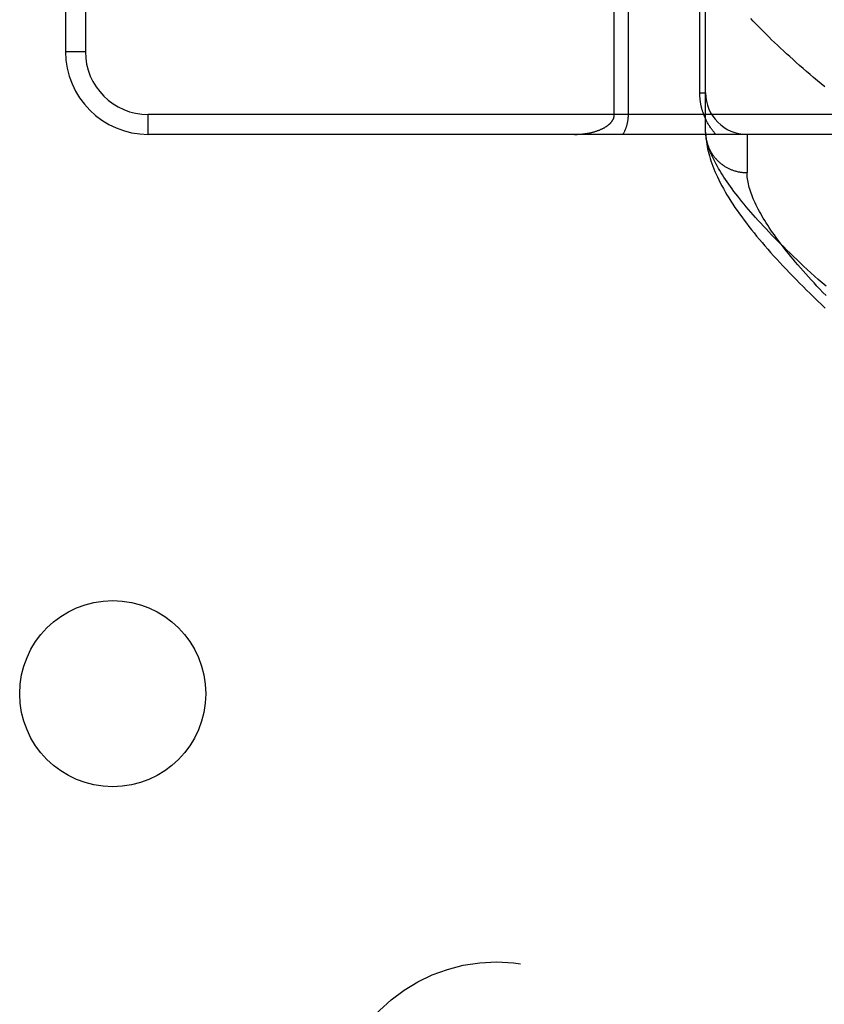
# Model space of a CAD drawing. Header units: inches. Extents: x 0 to 221, y 0 to 143.
# Tile 80 of 256: x 93.6 to 94.82, y 36.51 to 37.99. Entities that reach past the tile are written whole.
import ezdxf

# ---------------------------------------------------------------- set-up
doc = ezdxf.new("R2010")
doc.units = ezdxf.units.IN
doc.header["$LTSCALE"] = 12.142857
doc.header["$MEASUREMENT"] = 0
doc.linetypes.add('HIDDEN', pattern=[0.2, 0.1, -0.1])
doc.layers.add('RIGHTHAND_DOOR_ASSEMBLY', color=7, linetype='CONTINUOUS')
doc.layers.add('SUBPANEL', color=7, linetype='CONTINUOUS')

msp = doc.modelspace()

# ---------------------------------------------------------------- linework, layer by layer
at = {"layer": 'RIGHTHAND_DOOR_ASSEMBLY', "color": 8, "linetype": 'HIDDEN'}
for p, q in [((93.671, 38.6956), (93.671, 37.9456)), ((93.701, 38.6956), (93.701, 37.9456)), ((94.6292, 37.8831), (94.6292, 38.1643)), ((94.638, 37.824), (94.638, 38.1643)), ((94.5213, 37.8506), (94.5213, 38.1226)), ((94.5, 37.8506), (94.5, 38.0992)), ((93.671, 37.9456), (93.701, 37.9456)), ((94.6292, 37.8831), (94.638, 37.8831)), ((94.888, 37.8506), (93.796, 37.8506)), ((93.796, 37.8206), (93.796, 37.8506)), ((94.858, 37.8206), (93.796, 37.8206)), ((94.638, 37.824), (94.638, 37.8216)), ((94.7005, 37.8206), (94.7005, 37.7628))]:
    msp.add_line(p, q, dxfattribs=at)
for points in [[(94.818, 37.8923), (94.8123, 37.897), (94.8067, 37.9017), (94.8011, 37.9064), (94.7957, 37.911), (94.7904, 37.9156), (94.7851, 37.9202), (94.78, 37.9247), (94.7749, 37.9292), (94.77, 37.9337), (94.7651, 37.9381), (94.7603, 37.9424), (94.7556, 37.9468), (94.751, 37.951), (94.7465, 37.9553), (94.7421, 37.9595), (94.7377, 37.9636), (94.7335, 37.9678), (94.7293, 37.9718), (94.7253, 37.9759), (94.7213, 37.9799), (94.7174, 37.9838), (94.7137, 37.9877), (94.71, 37.9916), (94.7064, 37.9954)], [(94.6535, 37.8206), (94.6526, 37.8216), (94.6516, 37.8227), (94.6507, 37.8237), (94.6499, 37.8248), (94.649, 37.8258), (94.6482, 37.8269), (94.6474, 37.828), (94.6466, 37.8291), (94.6458, 37.8301), (94.6451, 37.8312), (94.6444, 37.8323), (94.6437, 37.8334), (94.643, 37.8345), (94.6423, 37.8356), (94.6417, 37.8367), (94.641, 37.8378), (94.6404, 37.8389), (94.6398, 37.84), (94.6392, 37.8411), (94.6387, 37.8422), (94.6381, 37.8434), (94.6376, 37.8445), (94.6371, 37.8456), (94.6366, 37.8467), (94.6362, 37.8478), (94.6357, 37.8489), (94.6353, 37.85), (94.6349, 37.8512), (94.6345, 37.8523), (94.6341, 37.8534), (94.6337, 37.8545), (94.6334, 37.8556), (94.633, 37.8567), (94.6327, 37.8577), (94.6324, 37.8588), (94.6321, 37.8599), (94.6319, 37.861), (94.6316, 37.8621), (94.6314, 37.8631), (94.6311, 37.8642), (94.6309, 37.8653), (94.6307, 37.8663), (94.6305, 37.8674), (94.6304, 37.8684), (94.6302, 37.8695), (94.63, 37.8705), (94.6299, 37.8716), (94.6298, 37.8726), (94.6297, 37.8737), (94.6296, 37.8747), (94.6295, 37.8758), (94.6294, 37.8768), (94.6293, 37.8778), (94.6293, 37.8789), (94.6292, 37.8799), (94.6292, 37.881), (94.6292, 37.882), (94.6292, 37.8831)], [(94.44, 37.8206), (94.4413, 37.8206), (94.4425, 37.8206), (94.4438, 37.8206), (94.445, 37.8207), (94.4463, 37.8208), (94.4475, 37.8208), (94.4488, 37.8209), (94.45, 37.821), (94.4512, 37.8211), (94.4524, 37.8212), (94.4536, 37.8214), (94.4548, 37.8215), (94.456, 37.8217), (94.4572, 37.8218), (94.4583, 37.822), (94.4595, 37.8222), (94.4606, 37.8224), (94.4617, 37.8226), (94.4628, 37.8228), (94.4639, 37.8231), (94.465, 37.8233), (94.466, 37.8236), (94.4671, 37.8238), (94.4681, 37.8241), (94.4691, 37.8244), (94.4701, 37.8246), (94.4711, 37.8249), (94.4721, 37.8252), (94.473, 37.8255), (94.4739, 37.8258), (94.4748, 37.8262), (94.4757, 37.8265), (94.4766, 37.8268), (94.4775, 37.8271), (94.4783, 37.8275), (94.4791, 37.8278), (94.4799, 37.8282), (94.4807, 37.8285), (94.4815, 37.8289), (94.4822, 37.8293), (94.4829, 37.8296), (94.4837, 37.83), (94.4843, 37.8304), (94.485, 37.8307), (94.4857, 37.8311), (94.4863, 37.8315), (94.4869, 37.8319), (94.4875, 37.8323), (94.4881, 37.8327), (94.4887, 37.833), (94.4893, 37.8334), (94.4898, 37.8338), (94.4903, 37.8342), (94.4908, 37.8346), (94.4913, 37.835), (94.4918, 37.8354), (94.4922, 37.8358), (94.4927, 37.8362), (94.4931, 37.8366), (94.4935, 37.837), (94.4939, 37.8373), (94.4942, 37.8377), (94.4946, 37.8381), (94.495, 37.8385), (94.4953, 37.8389), (94.4956, 37.8393), (94.4959, 37.8397), (94.4962, 37.8401), (94.4965, 37.8404), (94.4968, 37.8408), (94.497, 37.8412), (94.4973, 37.8416), (94.4975, 37.842), (94.4977, 37.8423), (94.4979, 37.8427), (94.4981, 37.8431), (94.4983, 37.8434), (94.4985, 37.8438), (94.4986, 37.8441), (94.4988, 37.8445), (94.4989, 37.8448), (94.4991, 37.8452), (94.4992, 37.8455), (94.4993, 37.8459), (94.4994, 37.8462), (94.4995, 37.8466), (94.4996, 37.8469), (94.4997, 37.8472), (94.4997, 37.8476), (94.4998, 37.8479), (94.4999, 37.8482), (94.4999, 37.8486), (94.4999, 37.8489), (94.5, 37.8492), (94.5, 37.8496), (94.5, 37.8499), (94.5, 37.8502), (94.5, 37.8506)], [(94.5132, 37.8206), (94.5137, 37.8214), (94.5141, 37.8222), (94.5145, 37.823), (94.515, 37.8238), (94.5153, 37.8246), (94.5157, 37.8254), (94.5161, 37.8263), (94.5165, 37.8271), (94.5168, 37.8279), (94.5171, 37.8287), (94.5174, 37.8295), (94.5177, 37.8303), (94.518, 37.8311), (94.5183, 37.8319), (94.5185, 37.8327), (94.5188, 37.8335), (94.519, 37.8342), (94.5192, 37.835), (94.5194, 37.8358), (94.5196, 37.8365), (94.5198, 37.8373), (94.5199, 37.838), (94.5201, 37.8387), (94.5202, 37.8395), (94.5203, 37.8402), (94.5205, 37.8409), (94.5206, 37.8416), (94.5207, 37.8423), (94.5208, 37.843), (94.5209, 37.8437), (94.5209, 37.8444), (94.521, 37.8451), (94.5211, 37.8458), (94.5211, 37.8465), (94.5212, 37.8472), (94.5212, 37.8479), (94.5212, 37.8486), (94.5212, 37.8492), (94.5213, 37.8499), (94.5213, 37.8506)], [(94.6408, 37.8069), (94.6401, 37.8095), (94.6395, 37.812), (94.639, 37.8145), (94.6386, 37.817), (94.6383, 37.8193), (94.6381, 37.8217), (94.638, 37.824)], [(94.638, 37.8216), (94.6382, 37.8186), (94.6384, 37.8155), (94.6387, 37.8124), (94.6391, 37.8091), (94.6396, 37.8058), (94.6402, 37.8023), (94.6409, 37.7989), (94.6417, 37.7953), (94.6426, 37.7917), (94.6436, 37.788), (94.6447, 37.7843), (94.6459, 37.7805), (94.6472, 37.7766), (94.6487, 37.7727), (94.6502, 37.7686), (94.6519, 37.7646), (94.6537, 37.7604), (94.6557, 37.7562), (94.6577, 37.7519), (94.6599, 37.7475), (94.6623, 37.7431), (94.6648, 37.7386), (94.6674, 37.734), (94.6701, 37.7293), (94.673, 37.7246), (94.676, 37.7199), (94.6791, 37.7151), (94.6823, 37.7103), (94.6856, 37.7055), (94.689, 37.7007), (94.6925, 37.6959), (94.696, 37.6911), (94.6997, 37.6863), (94.7034, 37.6815), (94.7072, 37.6766), (94.7111, 37.6718), (94.715, 37.6669), (94.7191, 37.662), (94.7232, 37.6571), (94.7275, 37.6522), (94.7318, 37.6472), (94.7362, 37.6422), (94.7407, 37.6372), (94.7453, 37.6322), (94.7499, 37.6271), (94.7547, 37.622), (94.7595, 37.6169), (94.7645, 37.6117), (94.7695, 37.6065), (94.7746, 37.6013), (94.7798, 37.596), (94.7851, 37.5907), (94.7905, 37.5854), (94.7959, 37.58), (94.8015, 37.5746), (94.8072, 37.5692), (94.8129, 37.5638), (94.8187, 37.5583)], [(94.6381, 37.8206), (94.6381, 37.8195), (94.6382, 37.8184), (94.6383, 37.8173), (94.6385, 37.8162), (94.6386, 37.8151), (94.6388, 37.814), (94.639, 37.8129), (94.6392, 37.8118), (94.6395, 37.8107), (94.6397, 37.8096), (94.64, 37.8085), (94.6403, 37.8074), (94.6406, 37.8063), (94.641, 37.8053), (94.6413, 37.8042), (94.6417, 37.8032), (94.6421, 37.8021), (94.6425, 37.8011), (94.6429, 37.8), (94.6434, 37.799), (94.6439, 37.798), (94.6444, 37.797), (94.6449, 37.796), (94.6454, 37.795), (94.646, 37.794), (94.6465, 37.7931), (94.6471, 37.7921), (94.6477, 37.7911), (94.6483, 37.7902), (94.649, 37.7893), (94.6496, 37.7884), (94.6503, 37.7875), (94.651, 37.7866), (94.6517, 37.7857), (94.6524, 37.7848), (94.6532, 37.784), (94.6539, 37.7831), (94.6547, 37.7823), (94.6555, 37.7815), (94.6563, 37.7807), (94.6571, 37.7799), (94.6579, 37.7792), (94.6588, 37.7784), (94.6596, 37.7777), (94.6605, 37.7769), (94.6614, 37.7762), (94.6623, 37.7755), (94.6632, 37.7749), (94.6641, 37.7742), (94.665, 37.7736), (94.666, 37.7729), (94.6669, 37.7723), (94.6679, 37.7717), (94.6689, 37.7712), (94.6699, 37.7706), (94.6709, 37.7701), (94.6719, 37.7695), (94.6729, 37.769), (94.6739, 37.7686), (94.675, 37.7681), (94.676, 37.7677), (94.6771, 37.7672), (94.6781, 37.7668), (94.6792, 37.7664), (94.6803, 37.7661), (94.6814, 37.7657), (94.6825, 37.7654), (94.6836, 37.7651), (94.6847, 37.7648), (94.6858, 37.7645), (94.6869, 37.7642), (94.688, 37.764), (94.6891, 37.7638), (94.6902, 37.7636), (94.6914, 37.7634), (94.6925, 37.7633), (94.6936, 37.7631), (94.6948, 37.763), (94.6959, 37.7629), (94.697, 37.7629), (94.6982, 37.7628), (94.6993, 37.7628), (94.7005, 37.7628)], [(94.8198, 37.5911), (94.8139, 37.5963), (94.8082, 37.6015), (94.8025, 37.6066), (94.7969, 37.6117), (94.7914, 37.6167), (94.786, 37.6216), (94.7808, 37.6266), (94.7756, 37.6315), (94.7705, 37.6363), (94.7655, 37.6411), (94.7607, 37.6458), (94.7559, 37.6505), (94.7512, 37.6552), (94.7466, 37.6598), (94.7421, 37.6644), (94.7377, 37.6689), (94.7335, 37.6733), (94.7293, 37.6778), (94.7252, 37.6821), (94.7212, 37.6864), (94.7173, 37.6907), (94.7135, 37.6949), (94.7098, 37.6991), (94.7062, 37.7032), (94.7027, 37.7073), (94.6993, 37.7113), (94.696, 37.7153), (94.6927, 37.7193), (94.6896, 37.7231), (94.6866, 37.727), (94.6836, 37.7307), (94.6808, 37.7345), (94.6781, 37.7382), (94.6754, 37.7418), (94.6728, 37.7454), (94.6704, 37.7489), (94.668, 37.7524), (94.6657, 37.7559), (94.6635, 37.7593), (94.6614, 37.7626), (94.6594, 37.7659), (94.6575, 37.7691), (94.6557, 37.7723), (94.6539, 37.7755), (94.6523, 37.7786), (94.6507, 37.7816), (94.6493, 37.7846), (94.6479, 37.7876), (94.6466, 37.7905), (94.6454, 37.7934), (94.6443, 37.7962), (94.6433, 37.7989), (94.6424, 37.8016), (94.6415, 37.8043), (94.6408, 37.8069)], [(94.8198, 37.577), (94.8152, 37.5819), (94.8106, 37.5867), (94.8061, 37.5915), (94.8017, 37.5962), (94.7974, 37.6009), (94.7932, 37.6055), (94.7891, 37.61), (94.7851, 37.6145), (94.7812, 37.619), (94.7774, 37.6234), (94.7737, 37.6278), (94.7701, 37.6321), (94.7666, 37.6363), (94.7632, 37.6406), (94.7598, 37.6447), (94.7566, 37.6488), (94.7535, 37.6529), (94.7504, 37.6569), (94.7475, 37.6608), (94.7446, 37.6647), (94.7419, 37.6686), (94.7392, 37.6724), (94.7366, 37.6761), (94.7341, 37.6798), (94.7317, 37.6834), (94.7294, 37.687), (94.7272, 37.6906), (94.7251, 37.6941), (94.7231, 37.6975), (94.7211, 37.7009), (94.7193, 37.7042), (94.7175, 37.7075), (94.7158, 37.7107), (94.7142, 37.7139), (94.7127, 37.7171), (94.7113, 37.7201), (94.71, 37.7232), (94.7088, 37.7262), (94.7076, 37.7291), (94.7066, 37.732), (94.7056, 37.7348), (94.7047, 37.7376), (94.7039, 37.7403), (94.7032, 37.743), (94.7025, 37.7457), (94.702, 37.7483), (94.7015, 37.7508), (94.7011, 37.7533), (94.7008, 37.7557), (94.7006, 37.7581), (94.7005, 37.7605), (94.7005, 37.7628)]]:
    msp.add_lwpolyline(points, dxfattribs=at)
for centre, radius in [((93.796, 37.9456), 0.125), ((93.796, 37.9456), 0.095), ((94.7005, 37.8831), 0.0625)]:
    msp.add_arc(centre, radius, 180, 270, dxfattribs=at)
at = {"layer": 'SUBPANEL', "color": 8, "linetype": 'HIDDEN'}
for centre, radius in [((93.7423, 36.9758), 0.1405), ((94.3222, 36.3206), 0.25)]:
    msp.add_circle(centre, radius, dxfattribs=at)

doc.saveas('drawing.dxf')
